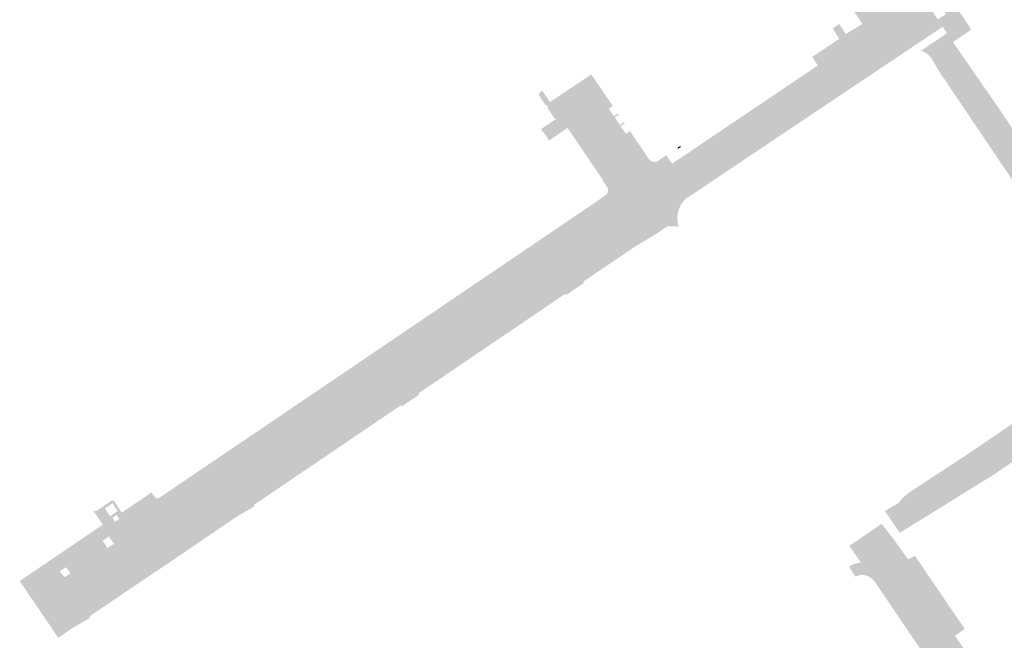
# Model space of a CAD drawing. Header units: inches. Extents: x 83221 to 84763, y 445855 to 447258.
# Tile 49 of 58: x 83906 to 84107, y 446664 to 446790. Entities that reach past the tile are written whole.
import ezdxf

# ---------------------------------------------------------------- set-up
doc = ezdxf.new("R2010")
doc.units = ezdxf.units.IN
doc.header["$MEASUREMENT"] = 0

msp = doc.modelspace()

# ---------------------------------------------------------------- hatches: boundary and pattern name
for points in [[(84068.4, 446827.8), (84079.4, 446811.39), (84085.69, 446802.11), (84087.24, 446799.77), (84093.41, 446790.54), (84094.41, 446789.05), (84041.95, 446753.92), (84041.63, 446753.6), (84041.35, 446753.26), (84041.09, 446752.89), (84040.87, 446752.51), (84040.67, 446752.11), (84040.51, 446751.69), (84040.39, 446751.27), (84040.29, 446750.77), (84040.23, 446750.26), (84040.22, 446749.76), (84040.26, 446749.25), (84040.35, 446748.75), (84040.48, 446748.26), (84038.26, 446748.33), (84033.78, 446754.96), (84039.41, 446758.77), (84040.3, 446759.35), (84081.42, 446787.12), (84081.84, 446787.33), (84082.24, 446787.57), (84082.62, 446787.85), (84082.97, 446788.16), (84083.29, 446788.49), (84083.59, 446788.86), (84083.85, 446789.24), (84084.08, 446789.65), (84084.27, 446790.08), (84084.42, 446790.52), (84084.54, 446790.97), (84084.62, 446791.44), (84084.65, 446791.91), (84084.65, 446792.38), (84084.6, 446792.85), (84084.52, 446793.32), (84084.39, 446793.77), (84084.23, 446794.21), (84084.03, 446794.64), (84083.79, 446795.05), (84083.51, 446795.43), (84076.86, 446805.37), (84075.91, 446806.7), (84071.85, 446812.69), (84060.58, 446829.62), (84067.42, 446834.81), (84067.2, 446834.6), (84066.99, 446834.38), (84066.81, 446834.14), (84066.64, 446833.88), (84066.51, 446833.61), (84066.39, 446833.33), (84066.3, 446833.04), (84066.24, 446832.74), (84066.2, 446832.44), (84066.19, 446832.13), (84066.2, 446831.82), (84066.25, 446831.51), (84066.32, 446831.21), (84066.41, 446830.92), (84066.54, 446830.64), (84066.68, 446830.37), (84066.85, 446830.11), (84068.4, 446827.8), (84068.4, 446827.8)], [(84067.75, 446782.87), (84073.29, 446786.59), (84071.94, 446788.71), (84073.26, 446789.58), (84074.59, 446787.59), (84074.63, 446787.54), (84078, 446789.63), (84064.66, 446809.45), (84064.79, 446809.52), (84064.58, 446809.92), (84067.09, 446809.54), (84071.07, 446803.57), (84072.03, 446802.19), (84078.73, 446792.25), (84082.97, 446795.02), (84083.51, 446795.43), (84083.79, 446795.05), (84084.03, 446794.64), (84084.23, 446794.21), (84084.39, 446793.77), (84084.52, 446793.32), (84084.6, 446792.85), (84084.65, 446792.38), (84084.65, 446791.91), (84084.62, 446791.44), (84084.54, 446790.97), (84084.42, 446790.52), (84084.27, 446790.08), (84084.08, 446789.65), (84083.85, 446789.24), (84083.59, 446788.86), (84083.29, 446788.49), (84082.97, 446788.16), (84082.62, 446787.85), (84082.24, 446787.57), (84081.84, 446787.33), (84081.42, 446787.12), (84081.08, 446787.68), (84080.31, 446788.82), (84068.92, 446781.14), (84067.75, 446782.87)], [(84090.65, 446802.77), (84093.3, 446798.83), (84100.27, 446788.46), (84096.49, 446785.92), (84095.29, 446787.72), (84094.41, 446789.05), (84093.41, 446790.54), (84095.07, 446791.61), (84089.02, 446800.92), (84087.24, 446799.77), (84086.47, 446800.94), (84086.87, 446801.2), (84087.31, 446800.54), (84088.66, 446801.4), (84088.2, 446802.08), (84090.23, 446803.42), (84090.65, 446802.77)], [(84081.42, 446787.12), (84040.3, 446759.35), (84039.15, 446761.09), (84080.31, 446788.82), (84081.08, 446787.68), (84081.42, 446787.12), (84081.42, 446787.12)], [(84082.61, 446690.2), (84085.42, 446691.87), (84086.09, 446692.73), (84087.44, 446693.89), (84099.64, 446701.9), (84120.59, 446716.12), (84128.37, 446721.52), (84129.45, 446722.19), (84130.18, 446723.05), (84130.4, 446724), (84130.31, 446725.11), (84130.09, 446726.09), (84129.66, 446726.92), (84129.26, 446727.65), (84127.24, 446730.78), (84118.96, 446742.4), (84105.59, 446762.27), (84093.64, 446779.99), (84092.04, 446782.74), (84091.4, 446783.41), (84090.6, 446783.92), (84089.93, 446784.11), (84095.29, 446787.72), (84096.49, 446785.92), (84105.68, 446772.67), (84124.31, 446744.84), (84131.99, 446733.67), (84139.76, 446721.48), (84150.43, 446705.89), (84147.31, 446703.82), (84136.25, 446718.9), (84104.6, 446697.47), (84085.64, 446685.74), (84082.61, 446690.2)], [(84028.65, 446768.74), (84029.72, 446767.2), (84030.55, 446767.76), (84030.76, 446767.45), (84034.41, 446762.02), (84034.85, 446761.67), (84032.57, 446760.01), (84032.15, 446760.61), (84031.3, 446761.85), (84027.76, 446767.11), (84027.07, 446768.1), (84023.34, 446773.59), (84022.64, 446774.6), (84020.45, 446777.83), (84022.65, 446779.31), (84026.84, 446773.18), (84027.04, 446772.87), (84026.99, 446772.84), (84026.23, 446772.32), (84027.28, 446770.77), (84028.1, 446771.33), (84028.27, 446771.08), (84027.45, 446770.53), (84028.49, 446768.97), (84029.32, 446769.55), (84029.49, 446769.3), (84028.65, 446768.74)], [(84027.76, 446767.11), (84031.3, 446761.85), (84032.15, 446760.61), (84032.57, 446760.01), (84032.59, 446759.97), (84032.61, 446759.93), (84032.63, 446759.89), (84032.64, 446759.84), (84032.64, 446759.8), (84032.65, 446759.76), (84032.65, 446759.71), (84032.65, 446759.67), (84032.64, 446759.63), (84032.63, 446759.58), (84032.62, 446759.54), (84032.6, 446759.5), (84032.58, 446759.46), (84032.55, 446759.43), (84032.53, 446759.39), (84032.49, 446759.36), (84032.46, 446759.33), (84032.43, 446759.3), (84031.29, 446758.53), (84030.41, 446757.93), (84030.37, 446757.91), (84030.33, 446757.89), (84030.28, 446757.88), (84030.24, 446757.87), (84030.2, 446757.86), (84030.15, 446757.86), (84030.11, 446757.86), (84030.06, 446757.87), (84030.02, 446757.87), (84029.97, 446757.89), (84029.93, 446757.9), (84029.89, 446757.92), (84029.85, 446757.94), (84029.82, 446757.97), (84029.78, 446758), (84029.75, 446758.03), (84029.72, 446758.06), (84029.69, 446758.1), (84029.06, 446759.06), (84020.26, 446772.16), (84020.26, 446772.16), (84017.67, 446775.98), (84020.45, 446777.83), (84022.64, 446774.6), (84023.34, 446773.59), (84027.07, 446768.1), (84027.76, 446767.11)], [(84011.94, 446775.49), (84012.66, 446775.97), (84017.8, 446768.39), (84016.89, 446767.77), (84016.05, 446767.2), (84014.04, 446765.83), (84013.2, 446767.08), (84012.37, 446768.14), (84014.47, 446769.55), (84015.47, 446770.22), (84015.35, 446770.4), (84015.17, 446770.28), (84013.65, 446772.56), (84013.83, 446772.67), (84013.71, 446772.85), (84013.59, 446773.03), (84013.41, 446772.91), (84011.88, 446775.2), (84012.06, 446775.31), (84011.94, 446775.49), (84011.94, 446775.49)], [(84020.31, 446771.94), (84020.3, 446771.89), (84020.3, 446771.85), (84020.29, 446771.8), (84020.27, 446771.76), (84020.26, 446771.72), (84020.23, 446771.67), (84020.21, 446771.64), (84020.18, 446771.6), (84020.15, 446771.57), (84020.11, 446771.54), (84019.51, 446771.07), (84019.46, 446771.03), (84019.39, 446770.95), (84019.33, 446770.84), (84019.3, 446770.71), (84019.31, 446770.59), (84019.35, 446770.46), (84027.15, 446759.08), (84027.2, 446759.01), (84027.31, 446758.93), (84027.43, 446758.88), (84027.56, 446758.86), (84027.69, 446758.87), (84027.81, 446758.92), (84028.21, 446759.19), (84028.26, 446759.22), (84028.32, 446759.24), (84028.37, 446759.26), (84028.43, 446759.27), (84028.48, 446759.28), (84028.54, 446759.29), (84028.6, 446759.29), (84028.66, 446759.28), (84028.72, 446759.27), (84028.77, 446759.25), (84028.83, 446759.23), (84028.88, 446759.21), (84028.93, 446759.18), (84028.97, 446759.14), (84029.02, 446759.1), (84029.06, 446759.06), (84029.69, 446758.1), (84029.75, 446758.02), (84029.85, 446757.94), (84029.97, 446757.88), (84030.11, 446757.86), (84030.24, 446757.86), (84030.38, 446757.91), (84026.65, 446755.37), (84025.67, 446754.76), (84025.82, 446754.94), (84025.93, 446755.12), (84026, 446755.32), (84026.04, 446755.52), (84026.05, 446755.73), (84026.02, 446755.94), (84025.96, 446756.14), (84025.89, 446756.28), (84025.05, 446757.54), (84025.13, 446757.6), (84017.8, 446768.39), (84014.22, 446773.67), (84017.67, 446775.98), (84020.23, 446772.21), (84020.25, 446772.16), (84020.27, 446772.12), (84020.29, 446772.08), (84020.3, 446772.03), (84020.3, 446771.99), (84020.31, 446771.94)], [(84020.23, 446772.21), (84029.06, 446759.06), (84029.02, 446759.1), (84028.97, 446759.14), (84028.93, 446759.18), (84028.88, 446759.21), (84028.83, 446759.23), (84028.77, 446759.25), (84028.72, 446759.27), (84028.66, 446759.28), (84028.6, 446759.29), (84028.54, 446759.29), (84028.48, 446759.28), (84028.43, 446759.27), (84028.37, 446759.26), (84028.32, 446759.24), (84028.26, 446759.22), (84028.21, 446759.19), (84027.85, 446758.95), (84027.81, 446758.92), (84027.77, 446758.91), (84027.73, 446758.89), (84027.69, 446758.88), (84027.65, 446758.87), (84027.6, 446758.86), (84027.56, 446758.86), (84027.52, 446758.86), (84027.47, 446758.87), (84027.43, 446758.88), (84027.39, 446758.89), (84027.35, 446758.91), (84027.31, 446758.93), (84027.27, 446758.95), (84027.24, 446758.98), (84027.2, 446759.01), (84027.17, 446759.04), (84027.15, 446759.08), (84019.4, 446770.39), (84019.37, 446770.43), (84019.35, 446770.47), (84019.34, 446770.5), (84019.32, 446770.55), (84019.31, 446770.59), (84019.31, 446770.63), (84019.31, 446770.67), (84019.31, 446770.71), (84019.31, 446770.76), (84019.32, 446770.8), (84019.33, 446770.84), (84019.35, 446770.88), (84019.37, 446770.92), (84019.39, 446770.95), (84019.42, 446770.99), (84019.45, 446771.02), (84019.48, 446771.05), (84019.51, 446771.07), (84020.11, 446771.54), (84020.15, 446771.57), (84020.18, 446771.6), (84020.21, 446771.64), (84020.23, 446771.67), (84020.26, 446771.72), (84020.27, 446771.76), (84020.29, 446771.8), (84020.3, 446771.85), (84020.3, 446771.89), (84020.31, 446771.94), (84020.3, 446771.99), (84020.3, 446772.03), (84020.29, 446772.08), (84020.27, 446772.12), (84020.25, 446772.16), (84020.23, 446772.21), (84020.23, 446772.21)], [(84040.3, 446759.35), (84039.41, 446758.77), (84033.78, 446754.96), (84031.42, 446758.33), (84031.29, 446758.53), (84032.45, 446759.32), (84032.53, 446759.39), (84032.6, 446759.5), (84032.64, 446759.63), (84032.65, 446759.76), (84032.63, 446759.89), (84032.57, 446760.01), (84034.85, 446761.67), (84034.89, 446761.65), (84035.12, 446761.55), (84035.26, 446761.51), (84035.4, 446761.48), (84035.55, 446761.46), (84035.69, 446761.45), (84035.84, 446761.46), (84035.98, 446761.47), (84037.98, 446762.82), (84039.15, 446761.09), (84040.3, 446759.35)], [(84040.94, 446764.5), (84040.94, 446764.5), (84040.38, 446764.12), (84040.24, 446764.32), (84040.8, 446764.7), (84040.94, 446764.5)], [(84032.45, 446759.32), (84032.43, 446759.3), (84032.46, 446759.33), (84032.45, 446759.32)], [(84032.51, 446759.37), (84032.49, 446759.36), (84032.53, 446759.39), (84032.51, 446759.37)], [(84032.57, 446759.44), (84032.55, 446759.43), (84032.58, 446759.46), (84032.57, 446759.44)], [(84032.61, 446759.93), (84032.59, 446759.97), (84032.6, 446759.95), (84032.61, 446759.93)], [(84032.61, 446759.52), (84032.6, 446759.5), (84032.62, 446759.54), (84032.61, 446759.52)], [(84032.64, 446759.84), (84032.63, 446759.89), (84032.63, 446759.87), (84032.64, 446759.84)], [(84032.64, 446759.6), (84032.63, 446759.58), (84032.64, 446759.63), (84032.64, 446759.6)], [(84032.65, 446759.76), (84032.64, 446759.8), (84032.65, 446759.78), (84032.65, 446759.76)], [(84032.65, 446759.67), (84032.65, 446759.71), (84032.65, 446759.69), (84032.65, 446759.67)], [(83934.51, 446690.7), (83928.19, 446686.41), (83926.08, 446688.48), (83926.26, 446688.61), (83925.73, 446689.4), (83925.38, 446689.17), (83924.98, 446689.55), (83925.94, 446690.2), (83924.89, 446691.75), (83923.61, 446690.89), (83923.2, 446691.29), (83924.62, 446692.26), (83924.66, 446692.28), (83924.7, 446692.29), (83924.75, 446692.31), (83924.79, 446692.32), (83924.83, 446692.33), (83924.88, 446692.33), (83924.92, 446692.33), (83924.97, 446692.32), (83925.01, 446692.32), (83925.06, 446692.3), (83925.1, 446692.29), (83925.15, 446692.26), (83925.19, 446692.24), (83925.23, 446692.21), (83925.26, 446692.18), (83925.3, 446692.14), (83925.33, 446692.1), (83926.35, 446690.47), (83926.77, 446689.85), (83930.95, 446692.69), (83932.86, 446694), (83933.55, 446692.99), (83933.7, 446692.87), (83933.9, 446692.8), (83934.1, 446692.78), (83934.32, 446692.81), (83975.65, 446720.79), (83977.98, 446722.37), (84023.97, 446753.53), (84025.65, 446754.74), (84026.65, 446755.37), (84030.41, 446757.93), (84031.29, 446758.53), (84031.42, 446758.33), (84033.78, 446754.96), (84026.52, 446750.05), (84026.48, 446750.03), (84026.44, 446750.01), (84026.4, 446750), (84026.36, 446749.98), (84026.32, 446749.98), (84026.28, 446749.97), (84026.24, 446749.97), (84026.2, 446749.97), (84026.16, 446749.98), (84026.12, 446749.99), (84026.08, 446750), (84026.04, 446750.02), (84026, 446750.04), (84025.97, 446750.06), (84025.93, 446750.09), (84025.9, 446750.11), (84025.87, 446750.14), (84025.85, 446750.18), (84025.38, 446750.89), (84025.21, 446751), (84024.98, 446751.05), (84024.77, 446751), (83939.17, 446693.02), (83935.28, 446690.38), (83935.24, 446690.36), (83935.2, 446690.35), (83935.16, 446690.33), (83935.12, 446690.32), (83935.08, 446690.32), (83935.03, 446690.31), (83934.99, 446690.31), (83934.94, 446690.32), (83934.9, 446690.33), (83934.86, 446690.34), (83934.82, 446690.36), (83934.78, 446690.38), (83934.74, 446690.4), (83934.71, 446690.43), (83934.67, 446690.46), (83934.65, 446690.49), (83934.51, 446690.7)], [(83945.92, 446691.27), (83911.38, 446667.89), (83909.47, 446670.71), (83924.48, 446680.86), (83923.47, 446682.35), (83923.88, 446682.63), (83925.16, 446683.5), (83928.19, 446685.55), (83935.28, 446690.38), (83939.17, 446693.02), (83940.18, 446691.53), (84026.52, 446750.05), (84033.78, 446754.96), (84038.26, 446748.33), (84035.86, 446746.72), (84035.45, 446747.03), (84035.02, 446747.3), (84034.58, 446747.54), (84034.11, 446747.74), (84033.63, 446747.91), (84033.13, 446748.03), (84032.6, 446748.12), (84032.06, 446748.16), (84031.52, 446748.15), (84030.99, 446748.1), (84030.46, 446748), (84029.94, 446747.85), (84029.43, 446747.66), (84028.94, 446747.43), (84028.46, 446747.15), (84028.36, 446747.06), (84028.28, 446746.91), (84028.26, 446746.73), (84028.3, 446746.56), (84028.53, 446746.22), (84028.8, 446745.8), (84028.82, 446745.76), (84028.84, 446745.72), (84028.86, 446745.67), (84028.87, 446745.63), (84028.87, 446745.58), (84028.88, 446745.53), (84028.87, 446745.48), (84028.87, 446745.44), (84028.86, 446745.39), (84028.84, 446745.34), (84028.82, 446745.3), (84028.8, 446745.26), (84028.77, 446745.22), (84028.74, 446745.18), (84028.71, 446745.15), (84028.67, 446745.12), (84027.7, 446744.46), (84025.74, 446743.13), (84024.82, 446744.58), (83949.31, 446693.57), (83950.32, 446692.08), (83946.93, 446689.78), (83945.92, 446691.27)], [(84026.52, 446750.05), (83940.18, 446691.53), (83939.17, 446693.02), (84024.71, 446750.96), (84024.75, 446750.98), (84024.8, 446751), (84024.84, 446751.02), (84024.89, 446751.03), (84024.93, 446751.03), (84024.98, 446751.04), (84025.03, 446751.04), (84025.07, 446751.03), (84025.12, 446751.02), (84025.16, 446751.01), (84025.21, 446750.99), (84025.25, 446750.97), (84025.29, 446750.95), (84025.33, 446750.92), (84025.36, 446750.89), (84025.4, 446750.86), (84025.85, 446750.18), (84025.87, 446750.14), (84025.9, 446750.11), (84025.93, 446750.09), (84025.97, 446750.06), (84026, 446750.04), (84026.04, 446750.02), (84026.08, 446750), (84026.12, 446749.99), (84026.16, 446749.98), (84026.2, 446749.97), (84026.24, 446749.97), (84026.28, 446749.97), (84026.32, 446749.98), (84026.36, 446749.98), (84026.4, 446750), (84026.44, 446750.01), (84026.48, 446750.03), (84026.52, 446750.05), (84026.52, 446750.05)], [(83920.28, 446668.38), (83916.6, 446666.23), (83913.8, 446664.32), (83912.37, 446666.44), (83915.21, 446668.36), (83946.93, 446689.78), (83950.32, 446692.08), (84025.74, 446743.13), (84027.7, 446744.46), (84028.67, 446745.12), (84028.76, 446745.19), (84028.86, 446745.36), (84028.88, 446745.56), (84028.84, 446745.74), (84028.53, 446746.22), (84028.35, 446746.47), (84028.33, 446746.51), (84028.31, 446746.55), (84028.29, 446746.59), (84028.28, 446746.63), (84028.27, 446746.67), (84028.26, 446746.71), (84028.26, 446746.76), (84028.27, 446746.8), (84028.27, 446746.84), (84028.28, 446746.88), (84028.29, 446746.92), (84028.31, 446746.96), (84028.33, 446747), (84028.35, 446747.04), (84028.38, 446747.07), (84028.41, 446747.1), (84028.44, 446747.13), (84028.48, 446747.16), (84028.94, 446747.43), (84029.43, 446747.66), (84029.94, 446747.85), (84030.46, 446748), (84030.99, 446748.1), (84031.52, 446748.15), (84032.06, 446748.16), (84032.6, 446748.12), (84033.13, 446748.03), (84033.63, 446747.91), (84034.11, 446747.74), (84034.58, 446747.54), (84035.02, 446747.3), (84035.45, 446747.03), (84035.86, 446746.72), (84031.73, 446744.27), (84021.22, 446737.15), (84021.13, 446737.09), (84021.08, 446736.91), (84021.13, 446736.73), (84017.55, 446734.3), (84017.37, 446734.42), (84017.18, 446734.42), (84006.02, 446726.85), (83987.57, 446714.35), (83987.48, 446714.28), (83987.42, 446714.1), (83987.48, 446713.92), (83984, 446711.57), (83983.82, 446711.69), (83983.63, 446711.68), (83973.76, 446704.99), (83953.95, 446691.57), (83953.86, 446691.5), (83953.81, 446691.32), (83953.86, 446691.14), (83950.21, 446689.03), (83938.34, 446680.93), (83937.42, 446680.31), (83929.97, 446675.32), (83929.95, 446675.3), (83920.37, 446668.81), (83920.28, 446668.74), (83920.22, 446668.56), (83920.28, 446668.38)], [(84025.74, 446743.13), (83950.32, 446692.08), (83949.31, 446693.57), (84024.82, 446744.58), (84025.74, 446743.13), (84025.74, 446743.13)], [(83926.08, 446688.48), (83928.19, 446686.41), (83928.32, 446686.24), (83928.34, 446686.2), (83928.36, 446686.15), (83928.37, 446686.11), (83928.38, 446686.06), (83928.39, 446686.01), (83928.39, 446685.97), (83928.39, 446685.92), (83928.38, 446685.87), (83928.37, 446685.83), (83928.35, 446685.78), (83928.34, 446685.74), (83928.31, 446685.7), (83928.29, 446685.66), (83928.26, 446685.62), (83928.23, 446685.58), (83928.19, 446685.55), (83925.16, 446683.5), (83924.16, 446684.99), (83922.88, 446684.13), (83923.88, 446682.63), (83923.47, 446682.35), (83916.33, 446677.52), (83915.34, 446678.71), (83914.09, 446677.9), (83915.1, 446676.69), (83908.47, 446672.2), (83907.5, 446673.59), (83905.93, 446675.9), (83919.94, 446685.41), (83922.9, 446687.42), (83920.91, 446690.36), (83921.22, 446690.23), (83921.47, 446690.21), (83921.7, 446690.28), (83923.2, 446691.29), (83923.61, 446690.89), (83923.33, 446690.7), (83924.38, 446689.14), (83924.98, 446689.55), (83925.38, 446689.17), (83924.87, 446688.84), (83925.4, 446688.03), (83926.08, 446688.48)], [(83946.93, 446689.78), (83915.21, 446668.36), (83912.37, 446666.44), (83911.38, 446667.89), (83945.92, 446691.27), (83946.93, 446689.78)], [(83935.28, 446690.38), (83928.19, 446685.55), (83928.23, 446685.58), (83928.26, 446685.62), (83928.29, 446685.66), (83928.31, 446685.7), (83928.34, 446685.74), (83928.35, 446685.78), (83928.37, 446685.83), (83928.38, 446685.87), (83928.39, 446685.92), (83928.39, 446685.97), (83928.39, 446686.01), (83928.38, 446686.06), (83928.37, 446686.11), (83928.36, 446686.15), (83928.34, 446686.2), (83928.32, 446686.24), (83928.19, 446686.41), (83934.51, 446690.7), (83934.65, 446690.49), (83934.67, 446690.46), (83934.71, 446690.43), (83934.74, 446690.4), (83934.78, 446690.38), (83934.82, 446690.36), (83934.86, 446690.34), (83934.9, 446690.33), (83934.94, 446690.32), (83934.99, 446690.31), (83935.03, 446690.31), (83935.08, 446690.32), (83935.12, 446690.32), (83935.16, 446690.33), (83935.2, 446690.35), (83935.24, 446690.36), (83935.28, 446690.38), (83935.28, 446690.38)], [(84107, 446649.94), (84120.03, 446630.74), (84121.41, 446628.73), (84121.75, 446628.22), (84124.81, 446623.68), (84125.98, 446621.99), (84132.28, 446612.69), (84133.31, 446611.19), (84135.43, 446608.08), (84139.61, 446601.91), (84141.02, 446599.87), (84141.7, 446598.88), (84140.37, 446598), (84137.49, 446596.03), (84115.97, 446627.92), (84083.33, 446676.08), (84082.36, 446677.51), (84082.09, 446677.85), (84081.79, 446678.17), (84081.47, 446678.46), (84081.13, 446678.73), (84080.76, 446678.96), (84080.38, 446679.17), (84079.98, 446679.34), (84079.57, 446679.48), (84079.15, 446679.58), (84078.67, 446679.65), (84078.19, 446679.68), (84077.71, 446679.67), (84075.3, 446683.11), (84076.07, 446683.57), (84081.92, 446687.58), (84084.12, 446684.81), (84086.08, 446682.1), (84087.36, 446680.3), (84087.4, 446678.79), (84096.91, 446664.77), (84098.54, 446662.38), (84105.31, 446652.39), (84107, 446649.94), (84107, 446649.94)], [(83924.48, 446680.86), (83909.47, 446670.71), (83908.47, 446672.2), (83915.1, 446676.69), (83916.33, 446677.52), (83923.47, 446682.35), (83924.48, 446680.86)], [(84087.36, 446680.3), (84088.63, 446680.99), (84088.74, 446681.05), (84097.32, 446668.46), (84098.28, 446667.09), (84098.93, 446666.15), (84096.91, 446664.77), (84087.4, 446678.79), (84087.36, 446680.3), (84087.36, 446680.3)], [(84083.33, 446676.08), (84115.97, 446627.92), (84137.49, 446596.03), (84138.32, 446594.77), (84136.31, 446593.43), (84132.58, 446599.05), (84131.62, 446600.27), (84126.16, 446608.32), (84124.86, 446610.27), (84118, 446620.39), (84116.78, 446622.19), (84111.24, 446630.42), (84110.21, 446631.91), (84108.25, 446634.81), (84106.26, 446637.74), (84102.2, 446643.71), (84098.93, 446648.57), (84090.22, 446661.47), (84087.86, 446664.95), (84081.28, 446674.67), (84080.92, 446675.16), (84080.56, 446675.7), (84080.01, 446676.36), (84079.79, 446676.54), (84079.56, 446676.69), (84079.31, 446676.83), (84079.05, 446676.94), (84078.78, 446677.03), (84078.54, 446677.08), (84078.29, 446677.12), (84078.04, 446677.13), (84077.79, 446677.13), (84077.54, 446677.1), (84077.29, 446677.05), (84077.05, 446676.98), (84076.81, 446676.9), (84076.58, 446676.79), (84075.89, 446677.86), (84075.3, 446678.86), (84075.38, 446678.92), (84075.74, 446679.12), (84076.12, 446679.29), (84076.5, 446679.43), (84076.9, 446679.54), (84077.3, 446679.62), (84077.71, 446679.67), (84078.19, 446679.68), (84078.67, 446679.65), (84079.15, 446679.58), (84079.57, 446679.48), (84079.98, 446679.34), (84080.38, 446679.17), (84080.76, 446678.96), (84081.13, 446678.73), (84081.47, 446678.46), (84081.79, 446678.17), (84082.09, 446677.85), (84082.36, 446677.51), (84083.33, 446676.08), (84083.33, 446676.08)]]:
    msp.add_hatch(color=256).paths.add_polyline_path(points, flags=0)

doc.saveas('drawing.dxf')
